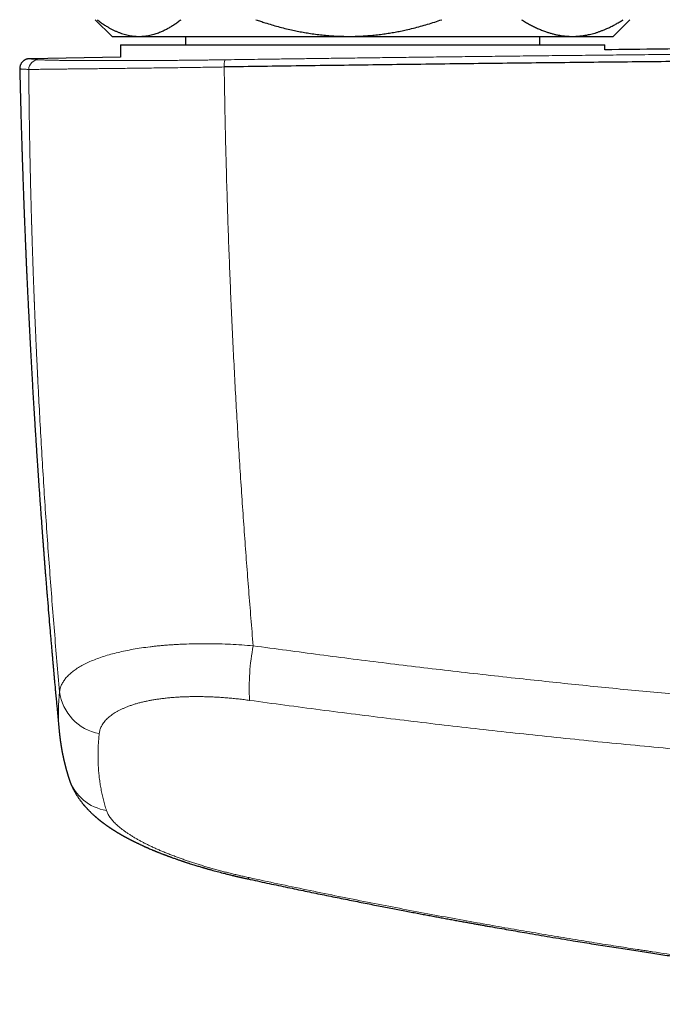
# Model space of a CAD drawing. Header units: millimetres. Extents: x 8 to 869, y 12 to 463.
# Tile 16 of 55: x 353 to 392, y 169 to 228. Entities that reach past the tile are written whole.
import ezdxf

# ---------------------------------------------------------------- set-up
doc = ezdxf.new("R2010")
doc.units = ezdxf.units.MM

msp = doc.modelspace()

# ---------------------------------------------------------------- linework, layer by layer
at = {"color": 7, "linetype": 'Continuous', "lineweight": 30}
for p, q in [((358, 227.917), (359, 226.917)), ((389, 226.917), (390, 227.917)), ((359, 226.917), (360.616, 226.917)), ((360.616, 226.917), (373.174, 226.917)), ((363.4, 226.917), (363.4, 226.417)), ((373.174, 226.917), (386.558, 226.917)), ((384.6, 226.417), (384.6, 226.917)), ((386.558, 226.917), (389, 226.917)), ((359.5, 226.417), (359.5, 225.67)), ((359.5, 226.417), (359.5, 225.67)), ((359.5, 226.417), (388.5, 226.417)), ((388.5, 226.105), (388.5, 226.417)), ((388.5, 226.105), (388.5, 226.417)), ((359.5, 225.68), (354.073, 225.58)), ((354.073, 225.58), (354.074, 225.58)), ((353.476, 224.966), (353.476, 224.966))]:
    msp.add_line(p, q, dxfattribs=at)
at = {"color": 252, "linetype": 'Continuous', "lineweight": 0, "flags": 128}
msp.add_lwpolyline([(367.206, 176.522), (367.194, 176.501), (367.183, 176.484), (367.173, 176.469), (367.163, 176.458), (367.154, 176.45), (367.145, 176.446), (367.138, 176.444), (367.134, 176.444)], dxfattribs=at)
at = {"color": 252, "linetype": 'Continuous', "lineweight": 0}
for centre, radius, start, end in [((354.616, 224.922), 0.599, 91.30912, 178.9391), ((366.82, 225.177), 1.109, 162.23024, 184.82033), ((380.335, 187.922), 13.121, 169.06529, 183.41255), ((358.768, 188.029), 2.93, 187.18483, 259.51315), ((359.099, 183.327), 2.815, 198.75132, 261.16558)]:
    msp.add_arc(centre, radius, start, end, dxfattribs=at)
at = {"color": 7, "linetype": 'Continuous', "lineweight": 30}
for points, knots in [([(358.102, 227.917), (358.169, 227.867), (358.301, 227.767), (358.502, 227.629), (358.688, 227.512), (358.858, 227.413), (359.013, 227.331), (359.167, 227.256), (359.324, 227.187), (359.483, 227.125), (359.643, 227.07), (359.803, 227.024), (359.965, 226.985), (360.127, 226.955), (360.29, 226.934), (360.453, 226.92), (360.562, 226.918), (360.616, 226.917)], [0, 0, 0, 0, 0.081976, 0.163962, 0.245936, 0.307749, 0.369574, 0.431398, 0.49321, 0.556281, 0.619369, 0.682455, 0.745525, 0.809135, 0.872763, 0.936391, 1, 1, 1, 1]), ([(360.616, 226.917), (360.645, 226.918), (360.729, 226.918), (360.866, 226.926), (361.029, 226.944), (361.191, 226.97), (361.352, 227.004), (361.505, 227.045), (361.649, 227.09), (361.784, 227.138), (361.94, 227.2), (362.116, 227.279), (362.316, 227.381), (362.519, 227.496), (362.724, 227.625), (362.928, 227.765), (363.063, 227.867), (363.13, 227.917)], [0, 0, 0, 0, 0.034083, 0.097391, 0.160726, 0.22407, 0.287406, 0.350716, 0.403936, 0.457161, 0.510382, 0.588811, 0.66724, 0.750415, 0.833615, 0.916819, 1, 1, 1, 1]), ([(367.614, 227.917), (367.706, 227.886), (367.889, 227.823), (368.204, 227.721), (368.557, 227.612), (368.951, 227.501), (369.348, 227.398), (369.728, 227.308), (370.092, 227.23), (370.439, 227.164), (370.802, 227.103), (371.181, 227.048), (371.577, 227.001), (371.974, 226.964), (372.373, 226.937), (372.773, 226.921), (373.04, 226.918), (373.174, 226.917)], [0, 0, 0, 0, 0.051217, 0.102435, 0.174578, 0.246739, 0.318897, 0.391038, 0.45329, 0.515548, 0.577799, 0.64795, 0.718111, 0.78826, 0.858836, 0.929425, 1, 1, 1, 1]), ([(373.174, 226.917), (373.238, 226.918), (373.43, 226.918), (373.749, 226.927), (374.13, 226.946), (374.511, 226.976), (374.891, 227.014), (375.256, 227.06), (375.606, 227.113), (375.942, 227.17), (376.276, 227.235), (376.642, 227.313), (377.039, 227.407), (377.467, 227.52), (377.892, 227.643), (378.314, 227.774), (378.594, 227.87), (378.733, 227.917)], [0, 0, 0, 0, 0.034083, 0.101348, 0.168644, 0.235952, 0.303251, 0.370518, 0.430447, 0.490389, 0.550332, 0.610262, 0.688185, 0.766138, 0.844107, 0.922069, 1, 1, 1, 1]), ([(383.512, 227.917), (383.59, 227.869), (383.746, 227.772), (383.982, 227.637), (384.22, 227.512), (384.46, 227.398), (384.702, 227.294), (384.926, 227.21), (385.132, 227.141), (385.319, 227.086), (385.508, 227.039), (385.697, 226.998), (385.887, 226.966), (386.077, 226.942), (386.269, 226.925), (386.429, 226.918), (386.525, 226.918), (386.558, 226.917)], [0, 0, 0, 0, 0.0794925, 0.1589941, 0.2384844, 0.3183785, 0.3982846, 0.4781764, 0.5392277, 0.6002931, 0.6613575, 0.7224074, 0.7839416, 0.8454921, 0.9070421, 0.9685757, 1, 1, 1, 1]), ([(386.558, 226.917), (386.625, 226.918), (386.761, 226.92), (386.964, 226.935), (387.168, 226.957), (387.37, 226.989), (387.562, 227.028), (387.742, 227.072), (387.912, 227.119), (388.079, 227.172), (388.245, 227.231), (388.409, 227.294), (388.588, 227.369), (388.782, 227.457), (388.989, 227.561), (389.195, 227.672), (389.4, 227.79), (389.535, 227.875), (389.603, 227.917)], [0, 0, 0, 0, 0.065449, 0.130926, 0.196415, 0.261894, 0.327345, 0.382403, 0.437466, 0.492525, 0.54654, 0.60056, 0.654576, 0.723644, 0.792733, 0.861832, 0.930927, 1, 1, 1, 1]), ([(509.5, 226.112), (508.55, 226.124), (505.037, 226.168), (498.963, 226.232), (491.489, 226.301), (484.229, 226.358), (477.183, 226.402), (470.136, 226.437), (463.09, 226.462), (456.043, 226.477), (448.782, 226.482), (441.309, 226.477), (433.621, 226.459), (425.934, 226.429), (418.247, 226.388), (410.56, 226.335), (402.873, 226.27), (395.519, 226.197), (390.729, 226.141), (388.5, 226.115)], [0, 0, 0, 0, 0.023559, 0.087088, 0.150617, 0.208853, 0.267088, 0.325324, 0.383561, 0.441797, 0.500033, 0.563564, 0.627094, 0.690625, 0.754155, 0.817685, 0.881214, 0.944743, 1, 1, 1, 1]), ([(354.073, 225.581), (354.065, 225.58), (354.049, 225.58), (354.026, 225.578), (354.003, 225.576), (353.981, 225.573), (353.96, 225.569), (353.94, 225.565), (353.921, 225.56), (353.903, 225.555), (353.886, 225.549), (353.87, 225.544), (353.855, 225.538), (353.842, 225.533), (353.83, 225.528), (353.821, 225.523), (353.809, 225.518), (353.794, 225.51), (353.775, 225.5), (353.754, 225.487), (353.732, 225.472), (353.71, 225.457), (353.691, 225.441), (353.671, 225.425), (353.65, 225.404), (353.625, 225.378), (353.597, 225.345), (353.569, 225.305), (353.543, 225.261), (353.52, 225.212), (353.5, 225.158), (353.485, 225.097), (353.475, 225.033), (353.475, 224.988), (353.475, 224.966)], [0, 0, 0, 0, 0.0753539, 0.1458859, 0.2115939, 0.2724767, 0.3285336, 0.3797653, 0.4261742, 0.4677648, 0.5045455, 0.5365299, 0.5637412, 0.5862195, 0.6000167, 0.6112509, 0.6204365, 0.6329322, 0.6465958, 0.6634474, 0.6804006, 0.696238, 0.7109793, 0.7246548, 0.7399573, 0.7594134, 0.7830153, 0.8106849, 0.8367349, 0.8653399, 0.8962821, 0.9292786, 0.9639841, 1, 1, 1, 1]), ([(532.285, 225.082), (530.665, 225.105), (527.425, 225.151), (522.562, 225.215), (517.696, 225.275), (512.828, 225.332), (507.958, 225.384), (503.179, 225.431), (498.49, 225.473), (493.893, 225.51), (489.295, 225.544), (484.695, 225.575), (480.094, 225.601), (475.492, 225.625), (470.89, 225.644), (466.287, 225.66), (461.683, 225.672), (457.106, 225.68), (452.557, 225.684), (448.034, 225.685), (443.512, 225.683), (438.963, 225.677), (434.386, 225.667), (429.782, 225.654), (425.179, 225.637), (420.577, 225.616), (416.003, 225.592), (411.457, 225.564), (406.94, 225.533), (402.424, 225.498), (397.879, 225.46), (393.305, 225.417), (388.701, 225.371), (384.1, 225.321), (379.5, 225.268), (374.902, 225.21), (370.307, 225.149), (367.246, 225.106), (365.715, 225.084)], [0, 0, 0, 0, 0.0292677, 0.0585355, 0.0878036, 0.1170719, 0.1463404, 0.1756091, 0.2032055, 0.230802, 0.2583986, 0.2859954, 0.3135923, 0.3411894, 0.3687865, 0.3963837, 0.423981, 0.4515783, 0.4786829, 0.5057876, 0.5328922, 0.5599969, 0.5875944, 0.6151918, 0.6427893, 0.6703867, 0.697984, 0.7250885, 0.7521929, 0.7792972, 0.8064015, 0.8340588, 0.8617159, 0.889373, 0.9170299, 0.9446868, 0.9723434, 1, 1, 1, 1]), ([(353.476, 224.966), (353.477, 224.906), (353.482, 224.705), (353.49, 224.367), (353.5, 223.955), (353.51, 223.555), (353.52, 223.168), (353.53, 222.794), (353.539, 222.434), (353.549, 222.084), (353.559, 221.743), (353.568, 221.411), (353.578, 221.088), (353.587, 220.777), (353.597, 220.476), (353.606, 220.187), (353.614, 219.909), (353.623, 219.652), (353.631, 219.414), (353.638, 219.195), (353.645, 218.985), (353.652, 218.784), (353.658, 218.593), (353.664, 218.412), (353.67, 218.241), (353.676, 218.078), (353.682, 217.923), (353.687, 217.776), (353.692, 217.637), (353.697, 217.507), (353.701, 217.386), (353.705, 217.274), (353.709, 217.172), (353.713, 217.079), (353.716, 216.993), (353.719, 216.915), (353.721, 216.845), (353.724, 216.782), (353.726, 216.727), (353.728, 216.679), (353.729, 216.639), (353.731, 216.597), (353.732, 216.55), (353.735, 216.494), (353.737, 216.43), (353.74, 216.358), (353.743, 216.276), (353.747, 216.185), (353.75, 216.085), (353.755, 215.977), (353.759, 215.86), (353.764, 215.734), (353.77, 215.599), (353.775, 215.455), (353.782, 215.304), (353.788, 215.145), (353.795, 214.978), (353.802, 214.803), (353.81, 214.619), (353.818, 214.424), (353.827, 214.22), (353.836, 214.007), (353.845, 213.785), (353.855, 213.556), (353.866, 213.32), (353.876, 213.077), (353.888, 212.825), (353.9, 212.547), (353.914, 212.242), (353.93, 211.909), (353.946, 211.564), (353.963, 211.209), (353.981, 210.849), (354.001, 210.428), (354.025, 209.951), (354.052, 209.422), (354.079, 208.903), (354.106, 208.394), (354.133, 207.899), (354.159, 207.417), (354.185, 206.949), (354.211, 206.49), (354.237, 206.039), (354.263, 205.596), (354.289, 205.16), (354.314, 204.734), (354.34, 204.319), (354.364, 203.915), (354.389, 203.522), (354.413, 203.145), (354.436, 202.779), (354.459, 202.419), (354.483, 202.053), (354.507, 201.679), (354.533, 201.299), (354.558, 200.912), (354.585, 200.519), (354.613, 200.112), (354.642, 199.692), (354.672, 199.265), (354.702, 198.841), (354.732, 198.423), (354.762, 198.011), (354.791, 197.612), (354.82, 197.227), (354.841, 196.938), (354.856, 196.737), (354.865, 196.622), (354.874, 196.507), (354.882, 196.395), (354.891, 196.279), (354.9, 196.162), (354.909, 196.045), (354.917, 195.937), (354.925, 195.84), (354.931, 195.754), (354.937, 195.677), (354.942, 195.609), (354.948, 195.543), (354.953, 195.474), (354.959, 195.398), (354.965, 195.315), (354.972, 195.224), (354.98, 195.126), (354.989, 195.017), (354.998, 194.898), (355.008, 194.766), (355.019, 194.626), (355.031, 194.477), (355.044, 194.319), (355.057, 194.15), (355.072, 193.97), (355.087, 193.782), (355.103, 193.585), (355.136, 193.18), (355.183, 192.601), (355.246, 191.851), (355.292, 191.313), (355.323, 190.955), (355.338, 190.777), (355.353, 190.6), (355.368, 190.425), (355.383, 190.256), (355.397, 190.096), (355.41, 189.946), (355.422, 189.811), (355.433, 189.691), (355.442, 189.583), (355.451, 189.484), (355.458, 189.403), (355.464, 189.339), (355.468, 189.291), (355.472, 189.248), (355.476, 189.207), (355.479, 189.165), (355.484, 189.117), (355.489, 189.059), (355.495, 188.993), (355.502, 188.917), (355.509, 188.833), (355.517, 188.741), (355.526, 188.64), (355.536, 188.531), (355.548, 188.406), (355.56, 188.266), (355.574, 188.117), (355.587, 187.972), (355.6, 187.83), (355.613, 187.693), (355.627, 187.538), (355.643, 187.366), (355.66, 187.18), (355.676, 187.004), (355.692, 186.837), (355.707, 186.68), (355.721, 186.533), (355.739, 186.339), (355.762, 186.096), (355.783, 185.868), (355.799, 185.709), (355.807, 185.618), (355.816, 185.526), (355.825, 185.436), (355.833, 185.353), (355.838, 185.297), (355.841, 185.271), (355.841, 185.269)], [0, 0, 0, 0, 0.004606, 0.015452, 0.026007, 0.036271, 0.046245, 0.055759, 0.064993, 0.073947, 0.082622, 0.091186, 0.099459, 0.107442, 0.115135, 0.122537, 0.129649, 0.136471, 0.142304, 0.147908, 0.153282, 0.158425, 0.163339, 0.167941, 0.172322, 0.176481, 0.180419, 0.184201, 0.187753, 0.191076, 0.194169, 0.197034, 0.199623, 0.201998, 0.204179, 0.206167, 0.207966, 0.209571, 0.210984, 0.212204, 0.213231, 0.21407, 0.215373, 0.216809, 0.218379, 0.220246, 0.222334, 0.224644, 0.227176, 0.22993, 0.232906, 0.236103, 0.239522, 0.243162, 0.247024, 0.251033, 0.255256, 0.259692, 0.264343, 0.269297, 0.274473, 0.27987, 0.285489, 0.291329, 0.29728, 0.303445, 0.309823, 0.316415, 0.324541, 0.332969, 0.3417, 0.350732, 0.359938, 0.369036, 0.382707, 0.396107, 0.409235, 0.422093, 0.434679, 0.446777, 0.458614, 0.47019, 0.481505, 0.492783, 0.503789, 0.514523, 0.524987, 0.535179, 0.545101, 0.554751, 0.56368, 0.572731, 0.581946, 0.591326, 0.600871, 0.610581, 0.620456, 0.630496, 0.641192, 0.651951, 0.662565, 0.673032, 0.68335, 0.693519, 0.702952, 0.712253, 0.71515, 0.718033, 0.720903, 0.723731, 0.72641, 0.7296, 0.732533, 0.735211, 0.737632, 0.739798, 0.741707, 0.743361, 0.744901, 0.746617, 0.748517, 0.750602, 0.752866, 0.755303, 0.757913, 0.760983, 0.764263, 0.767751, 0.771448, 0.775355, 0.7796, 0.784068, 0.788758, 0.793671, 0.79879, 0.818995, 0.836908, 0.854702, 0.859132, 0.863554, 0.867969, 0.872367, 0.876581, 0.880549, 0.88427, 0.887745, 0.890598, 0.89326, 0.895732, 0.898001, 0.899295, 0.900483, 0.901563, 0.902537, 0.903498, 0.9047, 0.906124, 0.907772, 0.909642, 0.911735, 0.914008, 0.916496, 0.919199, 0.922117, 0.925846, 0.929556, 0.933164, 0.936668, 0.940069, 0.943367, 0.948215, 0.952822, 0.957186, 0.96131, 0.965191, 0.968831, 0.972233, 0.979594, 0.986869, 0.989137, 0.991396, 0.993648, 0.99589, 0.998069, 0.999861, 1, 1, 1, 1]), ([(355.841, 185.27), (355.842, 185.256), (355.844, 185.231), (355.848, 185.196), (355.851, 185.166), (355.854, 185.14), (355.856, 185.12), (355.858, 185.103), (355.859, 185.089), (355.861, 185.076), (355.863, 185.058), (355.865, 185.034), (355.868, 185.006), (355.871, 184.983), (355.874, 184.963), (355.876, 184.946), (355.878, 184.926), (355.881, 184.904), (355.884, 184.879), (355.887, 184.855), (355.89, 184.833), (355.892, 184.816), (355.894, 184.8), (355.896, 184.783), (355.899, 184.764), (355.902, 184.741), (355.905, 184.718), (355.908, 184.696), (355.911, 184.676), (355.913, 184.658), (355.917, 184.635), (355.921, 184.608), (355.925, 184.581), (355.928, 184.559), (355.931, 184.54), (355.934, 184.518), (355.938, 184.494), (355.942, 184.47), (355.945, 184.448), (355.948, 184.428), (355.951, 184.408), (355.955, 184.387), (355.958, 184.365), (355.962, 184.342), (355.966, 184.32), (355.969, 184.3), (355.972, 184.284), (355.974, 184.271), (355.977, 184.258), (355.979, 184.245), (355.982, 184.229), (355.985, 184.21), (355.988, 184.191), (355.992, 184.173), (355.994, 184.158), (355.997, 184.143), (356, 184.129), (356.003, 184.113), (356.006, 184.095), (356.01, 184.072), (356.015, 184.045), (356.02, 184.02), (356.025, 183.996), (356.029, 183.975), (356.033, 183.955), (356.036, 183.936), (356.04, 183.921), (356.042, 183.907), (356.045, 183.892), (356.049, 183.875), (356.053, 183.856), (356.057, 183.836), (356.061, 183.817), (356.064, 183.8), (356.068, 183.785), (356.07, 183.771), (356.073, 183.757), (356.077, 183.74), (356.081, 183.72), (356.086, 183.7), (356.09, 183.682), (356.093, 183.665), (356.096, 183.651), (356.099, 183.638), (356.103, 183.624), (356.107, 183.607), (356.111, 183.587), (356.116, 183.566), (356.121, 183.545), (356.125, 183.526), (356.129, 183.509), (356.133, 183.492), (356.137, 183.473), (356.142, 183.454), (356.147, 183.435), (356.151, 183.416), (356.156, 183.397), (356.161, 183.374), (356.167, 183.35), (356.173, 183.325), (356.179, 183.303), (356.184, 183.282), (356.189, 183.261), (356.195, 183.238), (356.201, 183.215), (356.207, 183.192), (356.213, 183.171), (356.218, 183.152), (356.223, 183.133), (356.228, 183.111), (356.235, 183.088), (356.241, 183.063), (356.247, 183.041), (356.253, 183.02), (356.259, 182.999), (356.266, 182.975), (356.272, 182.951), (356.279, 182.928), (356.285, 182.907), (356.29, 182.888), (356.295, 182.872), (356.299, 182.859), (356.302, 182.847), (356.306, 182.834), (356.31, 182.818), (356.316, 182.8), (356.322, 182.78), (356.327, 182.761), (356.332, 182.745), (356.336, 182.732), (356.34, 182.72), (356.344, 182.705), (356.35, 182.686), (356.357, 182.662), (356.364, 182.64), (356.369, 182.623), (356.373, 182.609), (356.378, 182.595), (356.382, 182.58), (356.387, 182.565), (356.393, 182.545), (356.401, 182.521), (356.41, 182.492), (356.421, 182.458), (356.429, 182.434), (356.433, 182.421)], [0, 0, 0, 0, 0.013591, 0.025568, 0.03593, 0.044676, 0.051808, 0.057245, 0.061948, 0.066496, 0.07089, 0.08079, 0.090406, 0.099862, 0.104835, 0.11073, 0.117566, 0.125346, 0.134068, 0.143049, 0.150278, 0.15624, 0.161152, 0.166752, 0.17342, 0.18165, 0.189946, 0.197555, 0.204476, 0.210711, 0.21626, 0.228038, 0.238667, 0.244135, 0.250799, 0.258688, 0.267395, 0.275549, 0.283041, 0.290077, 0.296517, 0.303648, 0.311473, 0.319962, 0.327959, 0.334851, 0.340337, 0.344841, 0.348742, 0.353422, 0.359009, 0.3655, 0.372548, 0.378838, 0.384245, 0.388768, 0.393849, 0.399303, 0.405216, 0.413405, 0.422638, 0.433316, 0.440287, 0.44776, 0.455193, 0.461578, 0.466989, 0.471458, 0.476467, 0.482348, 0.489103, 0.496591, 0.503463, 0.509544, 0.514608, 0.518848, 0.523784, 0.529737, 0.536709, 0.544429, 0.55089, 0.556572, 0.561475, 0.56569, 0.570587, 0.57663, 0.583818, 0.591668, 0.598942, 0.605577, 0.611573, 0.616931, 0.624186, 0.631044, 0.637739, 0.644103, 0.650751, 0.658577, 0.667606, 0.676657, 0.684708, 0.691835, 0.698865, 0.70688, 0.715802, 0.724161, 0.731398, 0.73759, 0.744158, 0.751906, 0.760811, 0.769643, 0.777698, 0.784851, 0.792143, 0.800433, 0.809721, 0.817858, 0.825607, 0.832336, 0.838043, 0.842729, 0.846585, 0.851156, 0.856679, 0.863154, 0.870919, 0.877822, 0.883601, 0.888255, 0.892255, 0.896626, 0.904316, 0.913008, 0.922418, 0.927273, 0.932229, 0.937286, 0.942442, 0.947898, 0.954394, 0.963479, 0.974107, 0.986281, 1, 1, 1, 1]), ([(356.433, 182.421), (356.437, 182.409), (356.444, 182.388), (356.454, 182.36), (356.461, 182.339), (356.468, 182.319), (356.477, 182.294), (356.489, 182.262), (356.503, 182.225), (356.518, 182.185), (356.535, 182.144), (356.551, 182.106), (356.565, 182.071), (356.579, 182.039), (356.593, 182.008), (356.609, 181.972), (356.63, 181.928), (356.655, 181.876), (356.682, 181.821), (356.711, 181.766), (356.739, 181.712), (356.773, 181.651), (356.812, 181.582), (356.858, 181.506), (356.904, 181.431), (356.952, 181.358), (357, 181.287), (357.048, 181.218), (357.089, 181.161), (357.124, 181.114), (357.154, 181.075), (357.187, 181.032), (357.222, 180.988), (357.256, 180.946), (357.287, 180.908), (357.317, 180.872), (357.346, 180.837), (357.378, 180.8), (357.412, 180.762), (357.448, 180.722), (357.485, 180.681), (357.519, 180.644), (357.562, 180.6), (357.616, 180.543), (357.679, 180.48), (357.745, 180.415), (357.808, 180.355), (357.878, 180.29), (357.93, 180.243), (357.967, 180.211), (357.984, 180.196), (358, 180.182), (358.017, 180.167), (358.035, 180.152), (358.055, 180.134), (358.075, 180.117), (358.094, 180.101), (358.111, 180.087), (358.126, 180.074), (358.141, 180.061), (358.158, 180.048), (358.177, 180.032), (358.198, 180.015), (358.218, 179.998), (358.235, 179.985), (358.25, 179.973), (358.263, 179.962), (358.276, 179.952), (358.291, 179.94), (358.308, 179.927), (358.327, 179.912), (358.347, 179.896), (358.368, 179.88), (358.393, 179.861), (358.422, 179.839), (358.452, 179.816), (358.48, 179.795), (358.504, 179.777), (358.53, 179.758), (358.557, 179.738), (358.585, 179.718), (358.611, 179.698), (358.636, 179.681), (358.656, 179.667), (358.675, 179.653), (358.695, 179.639), (358.719, 179.622), (358.742, 179.606), (358.765, 179.59), (358.787, 179.575), (358.809, 179.56), (358.833, 179.544), (358.856, 179.528), (358.879, 179.513), (358.899, 179.499), (358.917, 179.487), (358.933, 179.476), (358.947, 179.467), (358.961, 179.458), (358.983, 179.443), (359.014, 179.423), (359.049, 179.401), (359.08, 179.381), (359.107, 179.364), (359.133, 179.347), (359.16, 179.331), (359.186, 179.314), (359.212, 179.298), (359.239, 179.281), (359.268, 179.264), (359.299, 179.244), (359.334, 179.223), (359.369, 179.202), (359.399, 179.184), (359.426, 179.169), (359.451, 179.154), (359.48, 179.137), (359.508, 179.121), (359.533, 179.106), (359.556, 179.093), (359.578, 179.08), (359.602, 179.067), (359.629, 179.051), (359.658, 179.035), (359.684, 179.02), (359.707, 179.007), (359.729, 178.995), (359.752, 178.982), (359.779, 178.967), (359.81, 178.951), (359.841, 178.934), (359.87, 178.918), (359.899, 178.902), (359.929, 178.886), (359.962, 178.869), (359.998, 178.849), (360.036, 178.83), (360.074, 178.81), (360.108, 178.792), (360.138, 178.776), (360.165, 178.763), (360.19, 178.75), (360.216, 178.736), (360.247, 178.721), (360.282, 178.703), (360.323, 178.683), (360.367, 178.661), (360.413, 178.638), (360.458, 178.617), (360.499, 178.596), (360.54, 178.577), (360.584, 178.556), (360.636, 178.531), (360.693, 178.504), (360.751, 178.477), (360.806, 178.452), (360.857, 178.428), (360.904, 178.407), (360.95, 178.387), (360.991, 178.368), (361.023, 178.354), (361.05, 178.342), (361.076, 178.33), (361.106, 178.317), (361.141, 178.302), (361.209, 178.272), (361.312, 178.228), (361.414, 178.185), (361.482, 178.157), (361.512, 178.144), (361.538, 178.133), (361.56, 178.124), (361.579, 178.116), (361.601, 178.108), (361.628, 178.096), (361.665, 178.081), (361.709, 178.064), (361.757, 178.044), (361.811, 178.023), (361.867, 178), (361.924, 177.978), (361.98, 177.956), (362.035, 177.935), (362.091, 177.913), (362.146, 177.892), (362.194, 177.874), (362.235, 177.858), (362.266, 177.847), (362.294, 177.836), (362.32, 177.826), (362.349, 177.815), (362.385, 177.802), (362.427, 177.787), (362.476, 177.769), (362.527, 177.75), (362.594, 177.726), (362.675, 177.697), (362.766, 177.664), (362.85, 177.635), (362.927, 177.608), (362.998, 177.584), (363.062, 177.562), (363.113, 177.544), (363.153, 177.531), (363.183, 177.521), (363.212, 177.511), (363.239, 177.502), (363.268, 177.492), (363.304, 177.48), (363.349, 177.465), (363.406, 177.447), (363.471, 177.425), (363.541, 177.403), (363.637, 177.372), (363.755, 177.334), (363.89, 177.292), (364.017, 177.253), (364.136, 177.217), (364.248, 177.183), (364.332, 177.158), (364.39, 177.141), (364.425, 177.131), (364.456, 177.122), (364.481, 177.114), (364.5, 177.109), (364.516, 177.104), (364.535, 177.099), (364.564, 177.09), (364.599, 177.08), (364.641, 177.068), (364.69, 177.054), (364.745, 177.038), (364.808, 177.021), (364.876, 177.002), (365.039, 176.956), (365.297, 176.886), (365.57, 176.815), (365.765, 176.766), (365.878, 176.737), (365.989, 176.709), (366.096, 176.683), (366.187, 176.661), (366.261, 176.643), (366.32, 176.629), (366.374, 176.617), (366.422, 176.605), (366.465, 176.595), (366.504, 176.586), (366.538, 176.578), (366.572, 176.57), (366.611, 176.561), (366.659, 176.55), (366.717, 176.537), (366.783, 176.522), (366.858, 176.505), (366.942, 176.486), (367.035, 176.466), (367.1, 176.452), (367.134, 176.444)], [0, 0, 0, 0, 0.003163, 0.005586, 0.007271, 0.008685, 0.011073, 0.013756, 0.017313, 0.020894, 0.024563, 0.028302, 0.031331, 0.034205, 0.037067, 0.039954, 0.044354, 0.049276, 0.054823, 0.060136, 0.065304, 0.070448, 0.078278, 0.086057, 0.093787, 0.101471, 0.109112, 0.116713, 0.124064, 0.128111, 0.132422, 0.137412, 0.142756, 0.147736, 0.152145, 0.156221, 0.160454, 0.16474, 0.169338, 0.17457, 0.179809, 0.184426, 0.188543, 0.196882, 0.206272, 0.213367, 0.222576, 0.230508, 0.239835, 0.242168, 0.244241, 0.246174, 0.248025, 0.250223, 0.252853, 0.255496, 0.25771, 0.259727, 0.26159, 0.263311, 0.265146, 0.267487, 0.270253, 0.272714, 0.274699, 0.276283, 0.277844, 0.27943, 0.281032, 0.282991, 0.285323, 0.287853, 0.290002, 0.29277, 0.296247, 0.300158, 0.303155, 0.305737, 0.308561, 0.311869, 0.314877, 0.318134, 0.32088, 0.323008, 0.324906, 0.327213, 0.329889, 0.33257, 0.335092, 0.3375, 0.339809, 0.342283, 0.345178, 0.347364, 0.349657, 0.351686, 0.353406, 0.354819, 0.356111, 0.357855, 0.362045, 0.365939, 0.369047, 0.371733, 0.37447, 0.377247, 0.379992, 0.382673, 0.385448, 0.38833, 0.391506, 0.395238, 0.399017, 0.402127, 0.404414, 0.407021, 0.409946, 0.412887, 0.415428, 0.417568, 0.419576, 0.421966, 0.424756, 0.427736, 0.430345, 0.432554, 0.434482, 0.436741, 0.439387, 0.442339, 0.445545, 0.448285, 0.450805, 0.453699, 0.456923, 0.46019, 0.464051, 0.467635, 0.470861, 0.473591, 0.476126, 0.478277, 0.480636, 0.483475, 0.486825, 0.490243, 0.494603, 0.4988, 0.502978, 0.50666, 0.510016, 0.51377, 0.518703, 0.523775, 0.528905, 0.534075, 0.538178, 0.542242, 0.546268, 0.549897, 0.552815, 0.554695, 0.55685, 0.559407, 0.562365, 0.565718, 0.576943, 0.588378, 0.591198, 0.593682, 0.595831, 0.597644, 0.599123, 0.600569, 0.602896, 0.605875, 0.609505, 0.613661, 0.617691, 0.622634, 0.627201, 0.631391, 0.635982, 0.640362, 0.644727, 0.649078, 0.651793, 0.654275, 0.656451, 0.658339, 0.660525, 0.663275, 0.666588, 0.670462, 0.674531, 0.678503, 0.686021, 0.693166, 0.699337, 0.705196, 0.710572, 0.715383, 0.71963, 0.722105, 0.724342, 0.726445, 0.728461, 0.730482, 0.732882, 0.736427, 0.740609, 0.745427, 0.750773, 0.75613, 0.766482, 0.776611, 0.785467, 0.794072, 0.802086, 0.809465, 0.812057, 0.814561, 0.816861, 0.818658, 0.819936, 0.820713, 0.822075, 0.824076, 0.826716, 0.829612, 0.833017, 0.836931, 0.841354, 0.846242, 0.851224, 0.875503, 0.899905, 0.907602, 0.915311, 0.923034, 0.930425, 0.937112, 0.941457, 0.945443, 0.949069, 0.952335, 0.955242, 0.957789, 0.96011, 0.962106, 0.964726, 0.967968, 0.971834, 0.976322, 0.981338, 0.986956, 0.993176, 1, 1, 1, 1]), ([(367.135, 176.444), (367.327, 176.403), (367.706, 176.321), (368.271, 176.2), (368.826, 176.082), (369.37, 175.967), (369.904, 175.855), (370.429, 175.746), (370.943, 175.639), (371.454, 175.534), (371.963, 175.431), (372.469, 175.328), (372.963, 175.228), (373.446, 175.132), (373.919, 175.038), (374.379, 174.947), (374.829, 174.859), (375.268, 174.773), (375.695, 174.691), (376.111, 174.61), (376.516, 174.533), (376.902, 174.459), (377.271, 174.39), (377.621, 174.323), (377.962, 174.26), (378.293, 174.198), (378.62, 174.137), (378.942, 174.078), (379.26, 174.019), (379.567, 173.963), (379.862, 173.909), (380.146, 173.857), (380.415, 173.809), (380.669, 173.763), (380.914, 173.719), (381.158, 173.676), (381.403, 173.632), (381.929, 173.539), (382.737, 173.397), (383.927, 173.191), (385.217, 172.973), (386.326, 172.789), (387.154, 172.654), (387.7, 172.566), (388.242, 172.48), (388.78, 172.394), (389.313, 172.311), (389.84, 172.229), (390.358, 172.149), (390.867, 172.071), (391.367, 171.995), (391.857, 171.921), (392.33, 171.851), (392.785, 171.784), (393.223, 171.72), (393.653, 171.657), (394.074, 171.596), (394.487, 171.537), (394.833, 171.488), (395.117, 171.448), (395.346, 171.416), (395.585, 171.382), (395.836, 171.347), (396.096, 171.311), (396.365, 171.274), (396.643, 171.236), (396.931, 171.197), (397.232, 171.156), (397.545, 171.114), (397.871, 171.07), (398.208, 171.025), (398.556, 170.979), (398.912, 170.933), (399.277, 170.885), (399.65, 170.837), (400.034, 170.788), (400.431, 170.737), (400.841, 170.685), (401.265, 170.632), (401.701, 170.578), (402.147, 170.524), (402.604, 170.468), (403.072, 170.412), (403.56, 170.354), (404.07, 170.294), (404.601, 170.232), (405.145, 170.169), (405.701, 170.106), (406.269, 170.043), (406.838, 169.98), (407.408, 169.918), (407.977, 169.856), (408.558, 169.795), (409.15, 169.733), (409.752, 169.671), (410.366, 169.609), (410.991, 169.547), (411.627, 169.484), (412.274, 169.422), (412.928, 169.36), (413.589, 169.299), (414.256, 169.238), (414.935, 169.177), (415.628, 169.117), (416.336, 169.056), (417.06, 168.996), (417.556, 168.955), (417.812, 168.934), (417.822, 168.933)], [0, 0, 0, 0, 0.011482, 0.022757, 0.033827, 0.04469, 0.055347, 0.065798, 0.076044, 0.086083, 0.09638, 0.106452, 0.116298, 0.125918, 0.135313, 0.144482, 0.153426, 0.162145, 0.170638, 0.178907, 0.18695, 0.194768, 0.201934, 0.208899, 0.215664, 0.22223, 0.228596, 0.235129, 0.241437, 0.24752, 0.253379, 0.259013, 0.264422, 0.269321, 0.27416, 0.278998, 0.283836, 0.288674, 0.310273, 0.331872, 0.359362, 0.386854, 0.397654, 0.408455, 0.41919, 0.42975, 0.440342, 0.450751, 0.460975, 0.471015, 0.48087, 0.490542, 0.500029, 0.508825, 0.517456, 0.525923, 0.534225, 0.542364, 0.550339, 0.554635, 0.559144, 0.563866, 0.568801, 0.573949, 0.579213, 0.584682, 0.590356, 0.596236, 0.602434, 0.608845, 0.615469, 0.622306, 0.629355, 0.636487, 0.643824, 0.651366, 0.659114, 0.667232, 0.675564, 0.68411, 0.69287, 0.701845, 0.711033, 0.720435, 0.730619, 0.741043, 0.751707, 0.76261, 0.773754, 0.785138, 0.796091, 0.807258, 0.818638, 0.830233, 0.84204, 0.854062, 0.866297, 0.878747, 0.89141, 0.904288, 0.917144, 0.930207, 0.943477, 0.956953, 0.970888, 0.985037, 0.999401, 1, 1, 1, 1])]:
    msp.add_open_spline(points, degree=3, knots=knots, dxfattribs=at)
at = {"color": 252, "linetype": 'Continuous', "lineweight": 0}
for points, knots in [([(532.236, 225.513), (530.3, 225.541), (526.428, 225.595), (520.615, 225.669), (514.798, 225.738), (508.979, 225.801), (503.156, 225.858), (497.331, 225.909), (491.503, 225.955), (485.907, 225.993), (480.542, 226.024), (475.409, 226.05), (470.275, 226.071), (465.346, 226.087), (460.621, 226.098), (456.283, 226.105), (452.867, 226.108), (450.702, 226.109), (449.749, 226.109), (449.364, 226.109), (449.222, 226.109), (449.177, 226.109), (449.133, 226.109), (449.089, 226.109), (449.044, 226.109), (448.883, 226.109), (448.593, 226.109), (448.161, 226.109), (447.692, 226.109), (447.185, 226.109), (446.642, 226.109), (446.073, 226.108), (445.48, 226.108), (444.865, 226.108), (444.217, 226.107), (443.535, 226.107), (442.791, 226.106), (441.982, 226.105), (441.104, 226.104), (440.185, 226.103), (439.224, 226.101), (438.222, 226.099), (437.18, 226.097), (436.095, 226.095), (434.99, 226.093), (433.864, 226.09), (432.719, 226.087), (431.536, 226.083), (430.317, 226.08), (429.06, 226.075), (427.792, 226.071), (426.513, 226.066), (425.226, 226.061), (423.906, 226.056), (422.553, 226.05), (421.166, 226.043), (419.747, 226.036), (418.295, 226.029), (416.809, 226.021), (415.291, 226.012), (413.686, 226.003), (411.992, 225.992), (410.281, 225.981), (409.081, 225.973), (408.405, 225.969), (408.192, 225.967), (407.979, 225.966), (407.765, 225.964), (407.551, 225.963), (406.709, 225.957), (405.255, 225.946), (403.205, 225.93), (401.202, 225.914), (399.245, 225.898), (397.345, 225.881), (395.502, 225.865), (393.715, 225.848), (391.973, 225.831), (390.265, 225.814), (388.591, 225.797), (386.951, 225.78), (385.359, 225.763), (383.812, 225.746), (382.312, 225.729), (380.859, 225.712), (379.452, 225.695), (378.092, 225.679), (376.778, 225.663), (375.51, 225.647), (374.289, 225.631), (373.114, 225.616), (371.985, 225.601), (370.931, 225.587), (369.95, 225.574), (369.037, 225.562), (368.164, 225.549), (367.329, 225.538), (366.533, 225.527), (366.016, 225.519), (365.764, 225.516)], [0, 0, 0, 0, 0.034999, 0.069998, 0.104998, 0.139997, 0.174997, 0.209997, 0.244997, 0.279997, 0.310798, 0.341598, 0.372398, 0.403199, 0.430303, 0.457407, 0.481259, 0.491754, 0.496371, 0.498403, 0.498669, 0.498935, 0.499201, 0.499467, 0.499733, 0.5, 0.502366, 0.504956, 0.50777, 0.510807, 0.514068, 0.517552, 0.521042, 0.524731, 0.528619, 0.532705, 0.536991, 0.542008, 0.547273, 0.552785, 0.558545, 0.564553, 0.570808, 0.57731, 0.584061, 0.590705, 0.597573, 0.604664, 0.611979, 0.619518, 0.62728, 0.634803, 0.642526, 0.650446, 0.658566, 0.666885, 0.675402, 0.684118, 0.693032, 0.702146, 0.711458, 0.721931, 0.732644, 0.742271, 0.743546, 0.744823, 0.746104, 0.747388, 0.748675, 0.749966, 0.762554, 0.774865, 0.786899, 0.798655, 0.810135, 0.82114, 0.831878, 0.842348, 0.852551, 0.862687, 0.872544, 0.882124, 0.891424, 0.900447, 0.909191, 0.917657, 0.925845, 0.933754, 0.941385, 0.948738, 0.955812, 0.962608, 0.969126, 0.974857, 0.980353, 0.985615, 0.990644, 0.995439, 1, 1, 1, 1]), ([(354.602, 225.521), (354.565, 225.525), (354.49, 225.532), (354.394, 225.541), (354.309, 225.55), (354.237, 225.557), (354.177, 225.563), (354.13, 225.569), (354.096, 225.573), (354.074, 225.576), (354.063, 225.579), (354.062, 225.58), (354.07, 225.58), (354.073, 225.58)], [0, 0, 0, 0, 0.095193, 0.190289, 0.285298, 0.380232, 0.475103, 0.56992, 0.659282, 0.748616, 0.837933, 0.927242, 1, 1, 1, 1]), ([(365.764, 225.516), (365.648, 225.514), (365.416, 225.511), (365.071, 225.506), (364.727, 225.502), (364.386, 225.498), (364.048, 225.494), (363.712, 225.49), (363.369, 225.487), (363.018, 225.483), (362.66, 225.48), (362.307, 225.477), (361.958, 225.475), (361.625, 225.472), (361.306, 225.471), (361.003, 225.469), (360.704, 225.467), (360.411, 225.466), (360.122, 225.465), (359.838, 225.464), (359.63, 225.464), (359.494, 225.464), (359.438, 225.464), (359.393, 225.464), (359.359, 225.464), (359.325, 225.464), (359.289, 225.464), (359.229, 225.463), (359.143, 225.463), (359.034, 225.463), (358.923, 225.463), (358.81, 225.463), (358.691, 225.463), (358.564, 225.464), (358.429, 225.464), (358.285, 225.464), (358.136, 225.464), (357.983, 225.465), (357.826, 225.465), (357.669, 225.466), (357.513, 225.467), (357.357, 225.467), (357.199, 225.468), (357.041, 225.469), (356.885, 225.47), (356.733, 225.472), (356.585, 225.473), (356.455, 225.474), (356.342, 225.476), (356.271, 225.476), (356.225, 225.477), (356.204, 225.477), (356.183, 225.477), (356.161, 225.478), (356.14, 225.478), (356.121, 225.478), (356.065, 225.479), (355.975, 225.48), (355.851, 225.482), (355.715, 225.484), (355.57, 225.487), (355.419, 225.49), (355.28, 225.493), (355.153, 225.496), (355.037, 225.5), (354.934, 225.503), (354.845, 225.507), (354.768, 225.51), (354.701, 225.514), (354.645, 225.517), (354.616, 225.52), (354.602, 225.521)], [0, 0, 0, 0, 0.020155, 0.040269, 0.060348, 0.080397, 0.100421, 0.120424, 0.14041, 0.162379, 0.184336, 0.206285, 0.22823, 0.250175, 0.270126, 0.29008, 0.310041, 0.330009, 0.349987, 0.369976, 0.389977, 0.394908, 0.39984, 0.402312, 0.404794, 0.40736, 0.410011, 0.412747, 0.420708, 0.429312, 0.437536, 0.446274, 0.455526, 0.465293, 0.476419, 0.488149, 0.500483, 0.513411, 0.526921, 0.541012, 0.55483, 0.569163, 0.584013, 0.59938, 0.615263, 0.630555, 0.646298, 0.662493, 0.673431, 0.684566, 0.687093, 0.68963, 0.692177, 0.694734, 0.697301, 0.699877, 0.701631, 0.717725, 0.733818, 0.749912, 0.77319, 0.796474, 0.819766, 0.843069, 0.866385, 0.889717, 0.911732, 0.933766, 0.95582, 0.977897, 1, 1, 1, 1]), ([(354.017, 224.933), (353.979, 224.936), (353.904, 224.941), (353.807, 224.948), (353.722, 224.953), (353.649, 224.958), (353.589, 224.961), (353.542, 224.964), (353.508, 224.966), (353.486, 224.966), (353.475, 224.966), (353.476, 224.966), (353.476, 224.966)], [0, 0, 0, 0, 0.1076743, 0.2152388, 0.3227063, 0.4300892, 0.5374004, 0.6446526, 0.7457337, 0.8467847, 0.9478164, 1, 1, 1, 1]), ([(365.715, 225.084), (365.525, 225.081), (365.146, 225.075), (364.583, 225.067), (364.027, 225.058), (363.477, 225.05), (362.935, 225.043), (362.402, 225.036), (361.879, 225.029), (361.365, 225.022), (360.863, 225.015), (360.373, 225.009), (359.895, 225.004), (359.431, 224.998), (358.981, 224.993), (358.546, 224.988), (358.126, 224.983), (357.724, 224.978), (357.34, 224.974), (356.975, 224.97), (356.629, 224.966), (356.302, 224.963), (355.996, 224.959), (355.71, 224.956), (355.444, 224.953), (355.188, 224.95), (354.944, 224.947), (354.717, 224.945), (354.518, 224.942), (354.348, 224.939), (354.207, 224.937), (354.093, 224.935), (354.042, 224.934), (354.017, 224.933)], [0, 0, 0, 0, 0.0315372, 0.0629809, 0.0943504, 0.1256624, 0.1569316, 0.1881706, 0.2193906, 0.2506012, 0.2818109, 0.3130274, 0.3442575, 0.3755079, 0.4067849, 0.4380954, 0.4694462, 0.5008451, 0.5322267, 0.5635311, 0.5947736, 0.625968, 0.6571264, 0.6882598, 0.7193777, 0.750489, 0.7860459, 0.8216154, 0.8572074, 0.8928318, 0.9284984, 0.9642175, 1, 1, 1, 1]), ([(354.017, 224.933), (354.017, 224.875), (354.018, 224.754), (354.02, 224.567), (354.022, 224.368), (354.023, 224.158), (354.026, 223.937), (354.028, 223.707), (354.031, 223.466), (354.033, 223.214), (354.036, 222.99), (354.039, 222.797), (354.041, 222.632), (354.043, 222.46), (354.045, 222.284), (354.048, 222.113), (354.05, 221.948), (354.053, 221.771), (354.056, 221.584), (354.059, 221.389), (354.062, 221.206), (354.065, 221.043), (354.067, 220.899), (354.069, 220.772), (354.071, 220.654), (354.073, 220.544), (354.075, 220.443), (354.077, 220.364), (354.078, 220.297), (354.079, 220.237), (354.08, 220.169), (354.082, 220.1), (354.084, 219.961), (354.089, 219.717), (354.096, 219.366), (354.105, 218.971), (354.113, 218.573), (354.123, 218.171), (354.132, 217.766), (354.143, 217.351), (354.153, 216.944), (354.164, 216.546), (354.174, 216.174), (354.183, 215.877), (354.188, 215.706), (354.19, 215.647), (354.19, 215.635), (354.191, 215.604), (354.192, 215.55), (354.195, 215.473), (354.197, 215.386), (354.2, 215.29), (354.203, 215.184), (354.207, 215.068), (354.211, 214.938), (354.215, 214.793), (354.22, 214.633), (354.226, 214.461), (354.232, 214.277), (354.238, 214.089), (354.244, 213.896), (354.251, 213.699), (354.258, 213.493), (354.265, 213.277), (354.273, 213.054), (354.281, 212.822), (354.29, 212.582), (354.299, 212.333), (354.309, 212.064), (354.32, 211.774), (354.331, 211.476), (354.34, 211.258), (354.345, 211.126), (354.347, 211.068), (354.349, 211.016), (354.355, 210.871), (354.364, 210.637), (354.379, 210.292), (354.393, 209.939), (354.408, 209.578), (354.424, 209.227), (354.439, 208.885), (354.453, 208.554), (354.468, 208.232), (354.482, 207.922), (354.496, 207.623), (354.51, 207.336), (354.523, 207.059), (354.536, 206.792), (354.545, 206.607), (354.55, 206.5), (354.552, 206.468), (354.554, 206.435), (354.555, 206.403), (354.557, 206.369), (354.565, 206.2), (354.603, 205.448), (354.674, 204.095), (354.777, 202.274), (354.889, 200.433), (355.007, 198.591), (355.133, 196.748), (355.266, 194.917), (355.405, 193.095), (355.549, 191.285), (355.701, 189.474), (355.807, 188.266), (355.86, 187.662)], [0, 0, 0, 0, 0.004728, 0.009773, 0.015132, 0.020807, 0.026798, 0.032988, 0.039483, 0.046282, 0.053386, 0.057581, 0.061876, 0.066735, 0.071519, 0.076132, 0.080572, 0.084839, 0.090425, 0.095685, 0.10062, 0.105228, 0.108882, 0.112302, 0.115487, 0.118438, 0.121154, 0.123636, 0.124851, 0.126609, 0.128467, 0.130335, 0.132213, 0.139686, 0.150035, 0.160662, 0.171565, 0.182232, 0.193151, 0.204322, 0.215745, 0.226007, 0.236464, 0.245827, 0.249995, 0.250296, 0.250533, 0.250969, 0.252795, 0.254878, 0.257219, 0.259817, 0.262673, 0.265786, 0.269156, 0.273161, 0.277478, 0.282105, 0.287045, 0.292296, 0.297328, 0.302617, 0.308162, 0.313963, 0.320021, 0.326219, 0.332665, 0.339359, 0.346299, 0.354365, 0.362742, 0.37037, 0.371897, 0.373432, 0.374977, 0.376104, 0.385104, 0.393907, 0.403868, 0.413565, 0.422998, 0.432167, 0.441072, 0.449712, 0.458089, 0.466041, 0.47374, 0.481185, 0.488377, 0.495217, 0.496094, 0.496967, 0.497836, 0.498701, 0.499562, 0.500538, 0.512306, 0.560058, 0.609377, 0.658683, 0.707978, 0.757261, 0.806533, 0.854915, 0.903286, 0.951648, 1, 1, 1, 1]), ([(365.715, 225.084), (365.724, 224.472), (365.743, 223.251), (365.78, 221.418), (365.824, 219.587), (365.875, 217.759), (365.933, 215.933), (365.996, 214.144), (366.065, 212.392), (366.138, 210.677), (366.217, 208.964), (366.301, 207.254), (366.392, 205.546), (366.488, 203.841), (366.591, 202.138), (366.698, 200.438), (366.812, 198.74), (366.93, 197.055), (367.053, 195.383), (367.18, 193.723), (367.312, 192.067), (367.405, 190.962), (367.451, 190.411)], [0, 0, 0, 0, 0.053408, 0.106688, 0.159841, 0.212867, 0.265767, 0.31854, 0.368183, 0.417713, 0.467132, 0.51644, 0.565636, 0.614722, 0.663697, 0.712562, 0.761316, 0.80996, 0.857628, 0.905191, 0.952648, 1, 1, 1, 1]), ([(355.86, 187.662), (355.873, 187.734), (355.898, 187.877), (355.979, 188.085), (356.092, 188.288), (356.237, 188.483), (356.413, 188.67), (356.619, 188.849), (356.856, 189.022), (357.125, 189.189), (357.428, 189.35), (357.76, 189.502), (358.121, 189.646), (358.508, 189.779), (358.92, 189.902), (359.35, 190.013), (359.798, 190.113), (360.264, 190.202), (360.757, 190.282), (361.179, 190.339), (361.517, 190.379), (361.762, 190.405), (362.011, 190.428), (362.265, 190.45), (362.522, 190.469), (362.784, 190.486), (363.144, 190.505), (363.612, 190.524), (364.198, 190.535), (364.808, 190.536), (365.442, 190.525), (366.096, 190.501), (366.767, 190.464), (367.222, 190.429), (367.451, 190.411)], [0, 0, 0, 0, 0.036613, 0.073044, 0.109226, 0.145094, 0.180582, 0.21563, 0.250178, 0.286027, 0.321876, 0.357681, 0.3934, 0.428989, 0.464405, 0.499609, 0.53341, 0.56766, 0.602322, 0.637355, 0.653195, 0.669097, 0.685057, 0.701071, 0.717135, 0.733244, 0.749394, 0.782853, 0.817212, 0.852405, 0.888359, 0.924998, 0.96224, 1, 1, 1, 1]), ([(367.451, 190.411), (368.116, 190.32), (369.445, 190.138), (371.438, 189.874), (373.432, 189.618), (375.424, 189.369), (377.416, 189.127), (379.406, 188.892), (381.396, 188.665), (383.317, 188.453), (385.169, 188.254), (386.955, 188.068), (388.746, 187.887), (390.542, 187.712), (392.34, 187.542), (394.139, 187.378), (396.038, 187.21), (398.037, 187.04), (400.136, 186.87), (402.235, 186.707), (404.334, 186.551), (406.433, 186.403), (408.492, 186.265), (410.511, 186.137), (412.492, 186.017), (414.474, 185.905), (416.457, 185.798), (418.481, 185.696), (420.546, 185.599), (422.653, 185.507), (424.761, 185.423), (426.87, 185.345), (428.98, 185.275), (431.05, 185.213), (433.082, 185.159), (435.073, 185.112), (437.066, 185.072), (439.059, 185.038), (441.053, 185.01), (443.047, 184.988), (445.041, 184.973), (447.036, 184.963), (449.03, 184.96), (451.011, 184.964), (452.98, 184.973), (454.936, 184.988), (456.892, 185.009), (458.901, 185.037), (460.961, 185.073), (463.074, 185.116), (465.186, 185.167), (467.298, 185.225), (469.41, 185.289), (471.481, 185.36), (473.511, 185.436), (475.501, 185.517), (477.49, 185.604), (479.478, 185.697), (481.467, 185.797), (483.454, 185.904), (485.441, 186.017), (487.427, 186.136), (489.411, 186.262), (491.381, 186.394), (493.338, 186.531), (495.282, 186.673), (497.225, 186.822), (499.179, 186.979), (501.144, 187.142), (503.12, 187.314), (505.096, 187.492), (507.07, 187.676), (508.902, 187.854), (510.589, 188.023), (512.131, 188.182), (513.672, 188.345), (515.214, 188.512), (516.898, 188.699), (518.724, 188.908), (520.693, 189.14), (522.663, 189.38), (524.634, 189.626), (526.606, 189.88), (528.577, 190.141), (529.891, 190.321), (530.549, 190.411)], [0, 0, 0, 0, 0.012376, 0.024738, 0.037085, 0.049417, 0.061734, 0.074034, 0.086318, 0.098585, 0.109585, 0.120571, 0.1316, 0.142664, 0.153723, 0.164777, 0.175827, 0.188713, 0.201592, 0.214463, 0.227328, 0.240185, 0.253035, 0.265147, 0.277263, 0.289381, 0.301501, 0.313625, 0.326486, 0.33935, 0.352216, 0.365086, 0.377959, 0.390834, 0.402976, 0.415121, 0.427268, 0.439417, 0.451568, 0.463722, 0.475877, 0.488034, 0.500193, 0.51233, 0.524251, 0.536173, 0.548096, 0.560021, 0.572898, 0.585777, 0.598656, 0.611536, 0.624417, 0.637298, 0.649444, 0.66159, 0.673736, 0.685884, 0.698031, 0.710179, 0.722327, 0.734476, 0.746625, 0.758755, 0.770664, 0.782575, 0.794489, 0.806404, 0.818539, 0.830675, 0.842813, 0.854952, 0.867092, 0.876621, 0.886106, 0.895602, 0.905107, 0.914623, 0.926775, 0.938942, 0.951125, 0.963323, 0.975535, 0.987761, 1, 1, 1, 1]), ([(355.841, 185.269), (355.833, 185.36), (355.814, 185.564), (355.797, 185.887), (355.788, 186.235), (355.79, 186.587), (355.802, 186.942), (355.825, 187.3), (355.849, 187.541), (355.86, 187.662)], [0, 0, 0, 0, 0.116912, 0.264026, 0.411153, 0.558304, 0.705489, 0.852718, 1, 1, 1, 1]), ([(367.237, 187.141), (367.126, 187.156), (366.906, 187.185), (366.577, 187.224), (366.25, 187.258), (365.923, 187.288), (365.599, 187.313), (365.284, 187.333), (364.979, 187.348), (364.684, 187.359), (364.391, 187.366), (364.102, 187.369), (363.811, 187.367), (363.518, 187.361), (363.225, 187.351), (362.938, 187.336), (362.658, 187.317), (362.382, 187.292), (362.117, 187.264), (361.864, 187.232), (361.622, 187.197), (361.388, 187.158), (361.161, 187.115), (360.936, 187.067), (360.715, 187.014), (360.499, 186.956), (360.291, 186.894), (360.091, 186.827), (359.901, 186.757), (359.724, 186.684), (359.56, 186.609), (359.407, 186.533), (359.264, 186.454), (359.129, 186.372), (359, 186.285), (358.879, 186.193), (358.765, 186.097), (358.663, 185.998), (358.571, 185.896), (358.489, 185.792), (358.419, 185.686), (358.361, 185.581), (358.314, 185.475), (358.277, 185.368), (358.249, 185.258), (358.239, 185.184), (358.234, 185.147)], [0, 0, 0, 0, 0.023411, 0.046807, 0.070215, 0.09366, 0.117169, 0.140622, 0.162639, 0.184627, 0.206609, 0.228607, 0.250641, 0.27405, 0.297377, 0.320647, 0.343888, 0.367126, 0.390543, 0.412624, 0.434624, 0.456566, 0.478475, 0.500376, 0.523624, 0.546866, 0.570131, 0.593448, 0.616845, 0.640161, 0.662046, 0.683927, 0.705825, 0.727764, 0.749766, 0.773098, 0.796381, 0.819644, 0.842911, 0.866209, 0.889666, 0.911788, 0.933861, 0.955905, 0.977944, 1, 1, 1, 1]), ([(367.237, 187.141), (367.94, 187.045), (369.347, 186.853), (371.461, 186.574), (373.577, 186.303), (375.695, 186.041), (377.815, 185.786), (379.937, 185.539), (382.061, 185.3), (384.22, 185.065), (386.415, 184.835), (388.646, 184.61), (390.879, 184.394), (393.113, 184.186), (395.35, 183.986), (397.587, 183.795), (399.826, 183.613), (402.067, 183.439), (404.309, 183.273), (406.552, 183.116), (408.797, 182.967), (411, 182.829), (413.161, 182.701), (415.28, 182.584), (417.4, 182.474), (419.52, 182.37), (420.935, 182.308), (421.642, 182.276)], [0, 0, 0, 0, 0.0391736, 0.0783509, 0.1175315, 0.1567154, 0.1959024, 0.2350923, 0.274285, 0.3134802, 0.3545443, 0.3956109, 0.4366796, 0.4777503, 0.5188226, 0.5598965, 0.6009716, 0.6420476, 0.6831244, 0.7242017, 0.7652793, 0.8063568, 0.8450868, 0.8838163, 0.9225452, 0.9612732, 1, 1, 1, 1]), ([(358.234, 185.147), (358.223, 185.033), (358.2, 184.806), (358.178, 184.467), (358.164, 184.132), (358.16, 183.799), (358.166, 183.469), (358.181, 183.142), (358.205, 182.818), (358.239, 182.492), (358.284, 182.164), (358.339, 181.833), (358.405, 181.506), (358.482, 181.183), (358.567, 180.862), (358.633, 180.651), (358.666, 180.545)], [0, 0, 0, 0, 0.0700483, 0.1400726, 0.210077, 0.2800656, 0.3500426, 0.4200119, 0.4899777, 0.5599441, 0.6332471, 0.7065598, 0.7798869, 0.8532328, 0.9266024, 1, 1, 1, 1]), ([(358.666, 180.545), (358.678, 180.513), (358.7, 180.448), (358.747, 180.349), (358.802, 180.25), (358.868, 180.149), (358.943, 180.048), (359.025, 179.948), (359.115, 179.85), (359.21, 179.753), (359.314, 179.656), (359.426, 179.558), (359.548, 179.458), (359.681, 179.356), (359.825, 179.252), (359.977, 179.149), (360.138, 179.045), (360.307, 178.941), (360.481, 178.84), (360.659, 178.74), (360.84, 178.643), (361.028, 178.547), (361.223, 178.451), (361.428, 178.354), (361.643, 178.256), (361.87, 178.157), (362.102, 178.059), (362.341, 177.962), (362.586, 177.866), (362.831, 177.773), (363.076, 177.684), (363.319, 177.597), (363.568, 177.512), (363.821, 177.429), (364.083, 177.344), (364.354, 177.26), (364.633, 177.176), (364.917, 177.094), (365.204, 177.013), (365.494, 176.934), (365.783, 176.859), (366.068, 176.786), (366.35, 176.717), (366.633, 176.65), (366.919, 176.585), (367.11, 176.543), (367.206, 176.522)], [0, 0, 0, 0, 0.023421, 0.04682, 0.070221, 0.093648, 0.117124, 0.140539, 0.162531, 0.184506, 0.206483, 0.22848, 0.250517, 0.273894, 0.297221, 0.32052, 0.343813, 0.367125, 0.39057, 0.412678, 0.43474, 0.456778, 0.47881, 0.500857, 0.524192, 0.547508, 0.570829, 0.594178, 0.61758, 0.640856, 0.662699, 0.684545, 0.706411, 0.728318, 0.750285, 0.773488, 0.796679, 0.819878, 0.843108, 0.866391, 0.889755, 0.911782, 0.933801, 0.955832, 0.977892, 1, 1, 1, 1]), ([(367.206, 176.522), (367.78, 176.398), (368.927, 176.151), (370.646, 175.791), (372.36, 175.44), (374.069, 175.098), (375.772, 174.764), (377.471, 174.44), (379.164, 174.124), (380.785, 173.83), (382.334, 173.555), (383.812, 173.299), (385.285, 173.049), (386.696, 172.815), (388.045, 172.597), (389.28, 172.401), (390.135, 172.269), (390.61, 172.196), (390.758, 172.173), (390.906, 172.151), (391.053, 172.128), (391.201, 172.106), (391.877, 172.004), (393.08, 171.824), (394.81, 171.575), (396.536, 171.334), (398.258, 171.101), (399.976, 170.877), (401.69, 170.661), (403.401, 170.454), (405.135, 170.251), (406.892, 170.054), (408.672, 169.863), (410.448, 169.68), (412.219, 169.506), (413.987, 169.34), (415.164, 169.237), (415.752, 169.185)], [0, 0, 0, 0, 0.035927, 0.071711, 0.107352, 0.142852, 0.178212, 0.213431, 0.248512, 0.283456, 0.314092, 0.344624, 0.37505, 0.405372, 0.43197, 0.458488, 0.481757, 0.4848, 0.487842, 0.490882, 0.493922, 0.49696, 0.499998, 0.535668, 0.571233, 0.606694, 0.642053, 0.67731, 0.712467, 0.747523, 0.782481, 0.818998, 0.855408, 0.891712, 0.927911, 0.964007, 1, 1, 1, 1])]:
    msp.add_open_spline(points, degree=3, knots=knots, dxfattribs=at)

doc.saveas('drawing.dxf')
